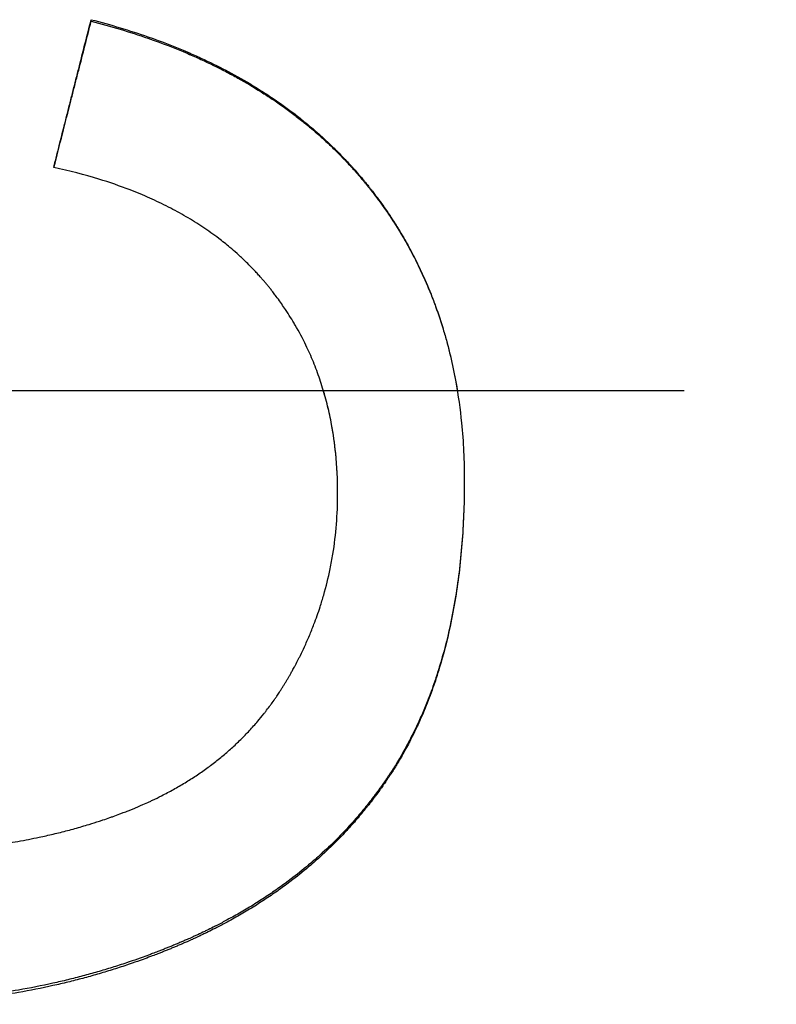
# Model space of a CAD drawing. Extents: x 0 to 236, y -3 to 3.
# Tile 7 of 12: x 0.932 to 1.258, y -0.264 to 0.16. Entities that reach past the tile are written whole.
import ezdxf

# ---------------------------------------------------------------- set-up
doc = ezdxf.new("R2010")
doc.units = 0
doc.header["$MEASUREMENT"] = 0
doc.linetypes.add('CHAIN', pattern=[0.7087, 0.4724, -0.0591, 0.1181, -0.0591])
doc.layers.get('0').update_dxf_attribs({"linetype": 'CONTINUOUS'})

msp = doc.modelspace()

# ---------------------------------------------------------------- linework, layer by layer
msp.add_line((0.96262, 0.15894), (0.96262, 0.15958))
at = {"linetype": 'CHAIN'}
msp.add_line((-0.045, 0), (236.26547, 0), dxfattribs=at)
for points, knots in [([(0.94652, 0.09601), (0.94697, 0.09778), (0.94742, 0.09955), (0.94787, 0.10131), (0.94831, 0.10308), (0.94876, 0.10485), (0.94921, 0.10661), (0.94988, 0.10926), (0.95055, 0.11191), (0.95122, 0.11456), (0.95144, 0.11545), (0.95167, 0.11633), (0.95189, 0.11721), (0.95234, 0.11898), (0.95278, 0.12075), (0.95323, 0.12251), (0.95346, 0.12339), (0.95368, 0.12428), (0.9539, 0.12516), (0.95435, 0.12693), (0.9548, 0.12869), (0.95524, 0.13046), (0.95547, 0.13134), (0.95569, 0.13222), (0.95591, 0.13311), (0.95636, 0.13487), (0.95681, 0.13664), (0.95726, 0.1384), (0.95748, 0.13929), (0.9577, 0.14017), (0.95793, 0.14105), (0.9586, 0.1437), (0.95927, 0.14635), (0.95994, 0.149), (0.96083, 0.15253), (0.96173, 0.15606), (0.96262, 0.15958)], [0, 0, 0, 0, 0.0138985, 0.0138985, 0.0138985, 0.0277971, 0.0277971, 0.0277971, 0.0486448, 0.0486448, 0.0486448, 0.0555941, 0.0555941, 0.0555941, 0.0694926, 0.0694926, 0.0694926, 0.0764419, 0.0764419, 0.0764419, 0.0903404, 0.0903404, 0.0903404, 0.0972897, 0.0972897, 0.0972897, 0.1111882, 0.1111882, 0.1111882, 0.1181375, 0.1181375, 0.1181375, 0.1389853, 0.1389853, 0.1389853, 0.1667823, 0.1667823, 0.1667823, 0.1667823]), ([(0.94662, 0.09599), (0.94905, 0.10555), (0.95147, 0.1151), (0.9539, 0.12466), (0.95435, 0.12641), (0.9548, 0.12817), (0.95524, 0.12993), (0.95547, 0.13081), (0.95569, 0.13169), (0.95591, 0.13257), (0.95636, 0.13433), (0.95681, 0.13609), (0.95726, 0.13785), (0.95904, 0.14488), (0.96083, 0.15191), (0.96262, 0.15894)], [0.0009659, 0.0009659, 0.0009659, 0.0009659, 0.0764419, 0.0764419, 0.0764419, 0.0903404, 0.0903404, 0.0903404, 0.0972897, 0.0972897, 0.0972897, 0.1111882, 0.1111882, 0.1111882, 0.1667823, 0.1667823, 0.1667823, 0.1667823]), ([(0.96262, 0.15958), (0.9711, 0.15741), (0.97924, 0.15496), (0.98706, 0.15223), (0.99298, 0.15017), (0.99871, 0.14794), (1.00426, 0.14556), (1.00614, 0.14475), (1.008, 0.14393), (1.00983, 0.14308), (1.01351, 0.14139), (1.0171, 0.13963), (1.0206, 0.13779), (1.02235, 0.13687), (1.02408, 0.13594), (1.02579, 0.13498), (1.02921, 0.13307), (1.03254, 0.13109), (1.03579, 0.12903), (1.03741, 0.12801), (1.03901, 0.12696), (1.04059, 0.1259), (1.04375, 0.12377), (1.04682, 0.12156), (1.04981, 0.11929), (1.05131, 0.11815), (1.05278, 0.11699), (1.05423, 0.11582), (1.05641, 0.11406), (1.05853, 0.11225), (1.06061, 0.11041), (1.06269, 0.10857), (1.06472, 0.10668), (1.06671, 0.10475), (1.06737, 0.10411), (1.06802, 0.10346), (1.06867, 0.10281), (1.06965, 0.10183), (1.07061, 0.10085), (1.07156, 0.09985), (1.07188, 0.09952), (1.0722, 0.09918), (1.07251, 0.09885), (1.07314, 0.09818), (1.07376, 0.0975), (1.07438, 0.09682), (1.07469, 0.09649), (1.075, 0.09614), (1.0753, 0.0958), (1.07592, 0.09512), (1.07652, 0.09443), (1.07712, 0.09374), (1.07743, 0.09339), (1.07773, 0.09304), (1.07802, 0.0927), (1.07862, 0.092), (1.07921, 0.0913), (1.0798, 0.09059), (1.08009, 0.09024), (1.08038, 0.08988), (1.08067, 0.08953), (1.08111, 0.08899), (1.08154, 0.08846), (1.08197, 0.08792), (1.08211, 0.08774), (1.08225, 0.08756), (1.0824, 0.08738), (1.08268, 0.08702), (1.08296, 0.08666), (1.08325, 0.0863), (1.08339, 0.08612), (1.08353, 0.08594), (1.08367, 0.08575), (1.08409, 0.08521), (1.0845, 0.08466), (1.08492, 0.08412), (1.08519, 0.08375), (1.08547, 0.08339), (1.08574, 0.08302), (1.08656, 0.08192), (1.08736, 0.08081), (1.08816, 0.0797), (1.08868, 0.07895), (1.08921, 0.07821), (1.08972, 0.07746), (1.09075, 0.07596), (1.09176, 0.07444), (1.09274, 0.07292), (1.09324, 0.07215), (1.09372, 0.07139), (1.0942, 0.07061), (1.09516, 0.06907), (1.0961, 0.06752), (1.09701, 0.06595), (1.09747, 0.06517), (1.09792, 0.06438), (1.09836, 0.06359), (1.0997, 0.06122), (1.10098, 0.05882), (1.1022, 0.05638), (1.10302, 0.05476), (1.10381, 0.05313), (1.10458, 0.05148), (1.10612, 0.04818), (1.10756, 0.04483), (1.10891, 0.04143), (1.10959, 0.03972), (1.11024, 0.03801), (1.11086, 0.03628), (1.11212, 0.03282), (1.11328, 0.02931), (1.11434, 0.02574), (1.11487, 0.02396), (1.11538, 0.02216), (1.11586, 0.02035), (1.11683, 0.01673), (1.1177, 0.01305), (1.11848, 0.00933), (1.11887, 0.00746), (1.11923, 0.00559), (1.11957, 0.00369), (1.12061, -0.00208), (1.12143, -0.00797), (1.12203, -0.01399), (1.12283, -0.02209), (1.12323, -0.03041), (1.12323, -0.03896)], [0, 0, 0, 0, 0.162343, 0.162343, 0.162343, 0.285182, 0.285182, 0.285182, 0.326848, 0.326848, 0.326848, 0.410182, 0.410182, 0.410182, 0.451848, 0.451848, 0.451848, 0.535182, 0.535182, 0.535182, 0.576848, 0.576848, 0.576848, 0.660182, 0.660182, 0.660182, 0.701848, 0.701848, 0.701848, 0.764348, 0.764348, 0.764348, 0.826848, 0.826848, 0.826848, 0.847682, 0.847682, 0.847682, 0.878932, 0.878932, 0.878932, 0.889348, 0.889348, 0.889348, 0.910182, 0.910182, 0.910182, 0.920598, 0.920598, 0.920598, 0.941432, 0.941432, 0.941432, 0.951848, 0.951848, 0.951848, 0.972682, 0.972682, 0.972682, 0.983098, 0.983098, 0.983098, 0.998723, 0.998723, 0.998723, 1.003932, 1.003932, 1.003932, 1.014348, 1.014348, 1.014348, 1.019557, 1.019557, 1.019557, 1.035182, 1.035182, 1.035182, 1.045598, 1.045598, 1.045598, 1.076848, 1.076848, 1.076848, 1.097682, 1.097682, 1.097682, 1.139348, 1.139348, 1.139348, 1.160182, 1.160182, 1.160182, 1.201848, 1.201848, 1.201848, 1.222682, 1.222682, 1.222682, 1.285182, 1.285182, 1.285182, 1.326848, 1.326848, 1.326848, 1.410182, 1.410182, 1.410182, 1.451848, 1.451848, 1.451848, 1.535182, 1.535182, 1.535182, 1.576848, 1.576848, 1.576848, 1.660182, 1.660182, 1.660182, 1.701848, 1.701848, 1.701848, 1.82901, 1.82901, 1.82901, 2, 2, 2, 2]), ([(0.96262, 0.15894), (0.9711, 0.15678), (0.97924, 0.15434), (0.98706, 0.15162), (0.99298, 0.14956), (0.99871, 0.14735), (1.00426, 0.14497), (1.00614, 0.14417), (1.008, 0.14335), (1.00983, 0.1425), (1.01351, 0.14082), (1.0171, 0.13907), (1.0206, 0.13724), (1.02235, 0.13632), (1.02408, 0.13539), (1.02579, 0.13444), (1.02921, 0.13254), (1.03254, 0.13056), (1.03579, 0.12851), (1.03741, 0.12749), (1.03901, 0.12645), (1.04059, 0.12539), (1.04375, 0.12327), (1.04682, 0.12107), (1.04981, 0.11881), (1.05131, 0.11767), (1.05278, 0.11652), (1.05423, 0.11535), (1.05641, 0.1136), (1.05853, 0.1118), (1.06061, 0.10996), (1.06131, 0.10935), (1.06199, 0.10874), (1.06268, 0.10811), (1.06404, 0.10687), (1.06538, 0.10561), (1.06671, 0.10433), (1.06737, 0.10369), (1.06802, 0.10305), (1.06867, 0.1024), (1.06965, 0.10142), (1.07061, 0.10044), (1.07156, 0.09945), (1.07188, 0.09912), (1.0722, 0.09878), (1.07251, 0.09845), (1.07314, 0.09778), (1.07376, 0.09711), (1.07438, 0.09643), (1.07469, 0.0961), (1.075, 0.09576), (1.0753, 0.09542), (1.07592, 0.09474), (1.07652, 0.09405), (1.07712, 0.09336), (1.07743, 0.09302), (1.07773, 0.09267), (1.07802, 0.09232), (1.07847, 0.0918), (1.07892, 0.09128), (1.07936, 0.09075), (1.0795, 0.09058), (1.07965, 0.0904), (1.0798, 0.09022), (1.08009, 0.08987), (1.08038, 0.08952), (1.08067, 0.08917), (1.08082, 0.08899), (1.08096, 0.08881), (1.08111, 0.08863), (1.08139, 0.08828), (1.08168, 0.08792), (1.08197, 0.08756), (1.08211, 0.08739), (1.08225, 0.08721), (1.0824, 0.08703), (1.08268, 0.08667), (1.08296, 0.08631), (1.08325, 0.08595), (1.08339, 0.08577), (1.08353, 0.08559), (1.08367, 0.08541), (1.08409, 0.08487), (1.0845, 0.08432), (1.08492, 0.08378), (1.08519, 0.08341), (1.08547, 0.08305), (1.08574, 0.08269), (1.08656, 0.08159), (1.08736, 0.08049), (1.08816, 0.07938), (1.08868, 0.07864), (1.08921, 0.07789), (1.08972, 0.07714), (1.09075, 0.07565), (1.09176, 0.07414), (1.09274, 0.07262), (1.09324, 0.07186), (1.09372, 0.0711), (1.0942, 0.07033), (1.09516, 0.0688), (1.0961, 0.06725), (1.09701, 0.06569), (1.09747, 0.06491), (1.09792, 0.06412), (1.09836, 0.06333), (1.0997, 0.06097), (1.10098, 0.05858), (1.1022, 0.05616), (1.10302, 0.05454), (1.10381, 0.05291), (1.10458, 0.05127), (1.10612, 0.04799), (1.10756, 0.04465), (1.10891, 0.04126), (1.10959, 0.03956), (1.11024, 0.03785), (1.11086, 0.03613), (1.11212, 0.03269), (1.11328, 0.02919), (1.11434, 0.02564), (1.11487, 0.02386), (1.11538, 0.02207), (1.11586, 0.02027), (1.11683, 0.01666), (1.1177, 0.013), (1.11848, 0.00929), (1.11887, 0.00743), (1.11923, 0.00556), (1.11957, 0.00368), (1.11979, 0.00246), (1.12, 0.00123), (1.12021, 0)], [0, 0, 0, 0, 0.162343, 0.162343, 0.162343, 0.285182, 0.285182, 0.285182, 0.326848, 0.326848, 0.326848, 0.410182, 0.410182, 0.410182, 0.451848, 0.451848, 0.451848, 0.535182, 0.535182, 0.535182, 0.576848, 0.576848, 0.576848, 0.660182, 0.660182, 0.660182, 0.701848, 0.701848, 0.701848, 0.764348, 0.764348, 0.764348, 0.785182, 0.785182, 0.785182, 0.826848, 0.826848, 0.826848, 0.847682, 0.847682, 0.847682, 0.878932, 0.878932, 0.878932, 0.889348, 0.889348, 0.889348, 0.910182, 0.910182, 0.910182, 0.920598, 0.920598, 0.920598, 0.941432, 0.941432, 0.941432, 0.951848, 0.951848, 0.951848, 0.967473, 0.967473, 0.967473, 0.972682, 0.972682, 0.972682, 0.983098, 0.983098, 0.983098, 0.988307, 0.988307, 0.988307, 0.998723, 0.998723, 0.998723, 1.003932, 1.003932, 1.003932, 1.014348, 1.014348, 1.014348, 1.019557, 1.019557, 1.019557, 1.035182, 1.035182, 1.035182, 1.045598, 1.045598, 1.045598, 1.076848, 1.076848, 1.076848, 1.097682, 1.097682, 1.097682, 1.139348, 1.139348, 1.139348, 1.160182, 1.160182, 1.160182, 1.201848, 1.201848, 1.201848, 1.222682, 1.222682, 1.222682, 1.285182, 1.285182, 1.285182, 1.326848, 1.326848, 1.326848, 1.410182, 1.410182, 1.410182, 1.451848, 1.451848, 1.451848, 1.535182, 1.535182, 1.535182, 1.576848, 1.576848, 1.576848, 1.660182, 1.660182, 1.660182, 1.701848, 1.701848, 1.701848, 1.728858, 1.728858, 1.728858, 1.728858]), ([(1.06872, -0.04445), (1.06872, -0.03851), (1.06843, -0.03273), (1.06787, -0.0271), (1.06744, -0.02288), (1.06685, -0.01874), (1.06611, -0.01469), (1.06586, -0.01334), (1.06559, -0.012), (1.0653, -0.01067), (1.06474, -0.00801), (1.0641, -0.00538), (1.06338, -0.0028), (1.06303, -0.0015), (1.06265, -0.00022), (1.06226, 0.00105), (1.06148, 0.0036), (1.06063, 0.00611), (1.0597, 0.00858), (1.05924, 0.00982), (1.05876, 0.01105), (1.05826, 0.01226), (1.05727, 0.0147), (1.0562, 0.01709), (1.05506, 0.01945), (1.05364, 0.0224), (1.0521, 0.02529), (1.05046, 0.02811), (1.05013, 0.02868), (1.0498, 0.02924), (1.04946, 0.0298), (1.04878, 0.03092), (1.04809, 0.03204), (1.04738, 0.03314), (1.04702, 0.03369), (1.04666, 0.03424), (1.0463, 0.03479), (1.04575, 0.03561), (1.04519, 0.03642), (1.04463, 0.03723), (1.04444, 0.0375), (1.04425, 0.03777), (1.04406, 0.03804), (1.04348, 0.03884), (1.0429, 0.03964), (1.04231, 0.04044), (1.04191, 0.04097), (1.04151, 0.04149), (1.04111, 0.04202), (1.0409, 0.04228), (1.0407, 0.04254), (1.0405, 0.0428), (1.04019, 0.0432), (1.03988, 0.04359), (1.03957, 0.04398), (1.03926, 0.04437), (1.03894, 0.04475), (1.03862, 0.04514), (1.03831, 0.04553), (1.03799, 0.04591), (1.03767, 0.0463), (1.03735, 0.04668), (1.03702, 0.04706), (1.03669, 0.04744), (1.03659, 0.04757), (1.03648, 0.04769), (1.03637, 0.04782), (1.03604, 0.0482), (1.03571, 0.04857), (1.03537, 0.04895), (1.03515, 0.0492), (1.03493, 0.04945), (1.03471, 0.0497), (1.03426, 0.05019), (1.0338, 0.05068), (1.03335, 0.05117), (1.03312, 0.05142), (1.03289, 0.05166), (1.03266, 0.0519), (1.0322, 0.05239), (1.03173, 0.05287), (1.03126, 0.05335), (1.03102, 0.05359), (1.03079, 0.05383), (1.03055, 0.05407), (1.02984, 0.05478), (1.02912, 0.05548), (1.02839, 0.05618), (1.0279, 0.05665), (1.02741, 0.05711), (1.02691, 0.05757), (1.02592, 0.05848), (1.02491, 0.05938), (1.02388, 0.06027), (1.02337, 0.06072), (1.02285, 0.06116), (1.02233, 0.0616), (1.02076, 0.06291), (1.01915, 0.06419), (1.01751, 0.06544), (1.01641, 0.06627), (1.0153, 0.06709), (1.01417, 0.0679), (1.0119, 0.06951), (1.00957, 0.07107), (1.00717, 0.07257), (1.00597, 0.07332), (1.00475, 0.07406), (1.00351, 0.07478), (1.00104, 0.07623), (0.9985, 0.07762), (0.99589, 0.07895), (0.99459, 0.07962), (0.99327, 0.08028), (0.99193, 0.08092), (0.98925, 0.0822), (0.9865, 0.08343), (0.98368, 0.0846), (0.98227, 0.08518), (0.98084, 0.08576), (0.9794, 0.08631), (0.97507, 0.08799), (0.97058, 0.08954), (0.96593, 0.09097), (0.95974, 0.09287), (0.95327, 0.09455), (0.94652, 0.09601)], [0, 0, 0, 0, 0.166667, 0.166667, 0.166667, 0.291667, 0.291667, 0.291667, 0.333333, 0.333333, 0.333333, 0.416667, 0.416667, 0.416667, 0.458333, 0.458333, 0.458333, 0.541667, 0.541667, 0.541667, 0.583333, 0.583333, 0.583333, 0.666667, 0.666667, 0.666667, 0.770833, 0.770833, 0.770833, 0.791667, 0.791667, 0.791667, 0.833333, 0.833333, 0.833333, 0.854167, 0.854167, 0.854167, 0.885417, 0.885417, 0.885417, 0.895833, 0.895833, 0.895833, 0.927083, 0.927083, 0.927083, 0.947917, 0.947917, 0.947917, 0.958333, 0.958333, 0.958333, 0.973958, 0.973958, 0.973958, 0.989583, 0.989583, 0.989583, 1.005208, 1.005208, 1.005208, 1.020833, 1.020833, 1.020833, 1.026042, 1.026042, 1.026042, 1.041667, 1.041667, 1.041667, 1.052083, 1.052083, 1.052083, 1.072917, 1.072917, 1.072917, 1.083333, 1.083333, 1.083333, 1.104167, 1.104167, 1.104167, 1.114583, 1.114583, 1.114583, 1.145833, 1.145833, 1.145833, 1.166667, 1.166667, 1.166667, 1.208333, 1.208333, 1.208333, 1.229167, 1.229167, 1.229167, 1.291667, 1.291667, 1.291667, 1.333333, 1.333333, 1.333333, 1.416667, 1.416667, 1.416667, 1.458333, 1.458333, 1.458333, 1.541667, 1.541667, 1.541667, 1.583333, 1.583333, 1.583333, 1.666667, 1.666667, 1.666667, 1.708333, 1.708333, 1.708333, 1.833333, 1.833333, 1.833333, 2, 2, 2, 2]), ([(1.06872, -0.04427), (1.06872, -0.03836), (1.06843, -0.0326), (1.06787, -0.02699), (1.06744, -0.02279), (1.06685, -0.01867), (1.06611, -0.01463), (1.06586, -0.01329), (1.06559, -0.01195), (1.0653, -0.01063), (1.06474, -0.00798), (1.0641, -0.00536), (1.06338, -0.00279), (1.06313, -0.00185), (1.06286, -0.00092), (1.06258, 0)], [0, 0, 0, 0, 0.1666667, 0.1666667, 0.1666667, 0.2916667, 0.2916667, 0.2916667, 0.3333333, 0.3333333, 0.3333333, 0.4166667, 0.4166667, 0.4166667, 0.4468698, 0.4468698, 0.4468698, 0.4468698]), ([(1.12323, -0.03896), (1.12323, -0.04762), (1.12293, -0.056), (1.12233, -0.06412), (1.12169, -0.07267), (1.12073, -0.08093), (1.11943, -0.08888), (1.11875, -0.09304), (1.11798, -0.09712), (1.11712, -0.10111), (1.11579, -0.1073), (1.11424, -0.11329), (1.11247, -0.11908), (1.11184, -0.12113), (1.11119, -0.12315), (1.1105, -0.12515), (1.10948, -0.12815), (1.1084, -0.1311), (1.10725, -0.13398), (1.10687, -0.13495), (1.10648, -0.1359), (1.10609, -0.13685), (1.1053, -0.13876), (1.10448, -0.14063), (1.10363, -0.14248), (1.10321, -0.14341), (1.10278, -0.14433), (1.10234, -0.14524), (1.10167, -0.14664), (1.10098, -0.14804), (1.10028, -0.14941), (1.10003, -0.1499), (1.09978, -0.15038), (1.09953, -0.15086), (1.09903, -0.15182), (1.09852, -0.15277), (1.098, -0.15371), (1.09774, -0.15418), (1.09748, -0.15465), (1.09721, -0.15512), (1.09669, -0.15606), (1.09615, -0.15699), (1.09561, -0.15791), (1.09534, -0.15837), (1.09506, -0.15883), (1.09479, -0.15929), (1.09438, -0.15998), (1.09396, -0.16066), (1.09354, -0.16134), (1.0934, -0.16156), (1.09325, -0.16179), (1.09311, -0.16202), (1.09283, -0.16247), (1.09254, -0.16291), (1.09226, -0.16336), (1.09211, -0.16358), (1.09197, -0.16381), (1.09182, -0.16403), (1.09153, -0.16447), (1.09124, -0.16492), (1.09095, -0.16536), (1.0908, -0.16558), (1.09066, -0.1658), (1.09051, -0.16602), (1.09021, -0.16646), (1.08992, -0.1669), (1.08962, -0.16734), (1.08947, -0.16756), (1.08932, -0.16777), (1.08917, -0.16799), (1.08872, -0.16865), (1.08827, -0.1693), (1.08781, -0.16994), (1.0875, -0.17037), (1.08719, -0.1708), (1.08689, -0.17123), (1.08627, -0.17209), (1.08564, -0.17294), (1.08501, -0.17379), (1.08469, -0.17421), (1.08438, -0.17463), (1.08406, -0.17505), (1.08342, -0.17589), (1.08277, -0.17672), (1.08212, -0.17755), (1.08179, -0.17796), (1.08146, -0.17838), (1.08113, -0.17879), (1.08012, -0.18005), (1.07909, -0.18129), (1.07804, -0.18253), (1.07734, -0.18336), (1.07662, -0.18418), (1.0759, -0.185), (1.07446, -0.18663), (1.07299, -0.18824), (1.07149, -0.18983), (1.07074, -0.19062), (1.06998, -0.19141), (1.06921, -0.19219), (1.06692, -0.19453), (1.06455, -0.19682), (1.06212, -0.19904), (1.06049, -0.20053), (1.05884, -0.20199), (1.05716, -0.20343), (1.05465, -0.20556), (1.05207, -0.20765), (1.04943, -0.20967), (1.04856, -0.21034), (1.04769, -0.211), (1.0468, -0.21166), (1.04504, -0.21296), (1.04324, -0.21425), (1.04142, -0.21551), (1.04051, -0.21614), (1.03959, -0.21676), (1.03866, -0.21738), (1.03681, -0.21862), (1.03492, -0.21983), (1.03301, -0.22102), (1.03206, -0.22162), (1.03109, -0.2222), (1.03012, -0.22279), (1.02818, -0.22395), (1.02621, -0.22509), (1.02421, -0.22621), (1.02322, -0.22677), (1.02221, -0.22732), (1.02119, -0.22787), (1.0197, -0.22867), (1.0182, -0.22946), (1.01667, -0.23024), (1.01619, -0.23049), (1.0157, -0.23074), (1.01521, -0.23099), (1.01422, -0.23148), (1.01324, -0.23197), (1.01224, -0.23245), (1.01175, -0.23269), (1.01125, -0.23293), (1.01075, -0.23317), (1.00975, -0.23365), (1.00874, -0.23412), (1.00772, -0.23458), (1.00722, -0.23482), (1.00671, -0.23505), (1.0062, -0.23528), (1.00543, -0.23563), (1.00466, -0.23597), (1.00389, -0.23631), (1.00364, -0.23642), (1.00338, -0.23654), (1.00312, -0.23665), (1.0026, -0.23687), (1.00208, -0.2371), (1.00156, -0.23732), (1.0013, -0.23743), (1.00104, -0.23754), (1.00078, -0.23765), (1.00026, -0.23788), (0.99974, -0.2381), (0.99922, -0.23831), (0.99895, -0.23842), (0.99869, -0.23853), (0.99843, -0.23864), (0.99791, -0.23886), (0.99738, -0.23907), (0.99686, -0.23929), (0.99659, -0.2394), (0.99633, -0.2395), (0.99607, -0.23961), (0.99554, -0.23982), (0.99502, -0.24003), (0.99449, -0.24024), (0.99423, -0.24035), (0.99397, -0.24045), (0.9937, -0.24056), (0.99317, -0.24076), (0.99265, -0.24097), (0.99212, -0.24118), (0.99186, -0.24128), (0.99159, -0.24138), (0.99133, -0.24148), (0.99053, -0.24179), (0.98974, -0.24209), (0.98895, -0.24239), (0.98842, -0.24259), (0.98789, -0.24279), (0.98735, -0.24299), (0.98629, -0.24338), (0.98523, -0.24377), (0.98416, -0.24415), (0.98363, -0.24434), (0.98309, -0.24453), (0.98256, -0.24472), (0.981, -0.24527), (0.97943, -0.24581), (0.97785, -0.24634), (0.97682, -0.24669), (0.97578, -0.24703), (0.97474, -0.24736), (0.97266, -0.24804), (0.97057, -0.24869), (0.96848, -0.24932), (0.96743, -0.24963), (0.96638, -0.24994), (0.96533, -0.25024), (0.96322, -0.25085), (0.96111, -0.25144), (0.959, -0.252), (0.95794, -0.25228), (0.95688, -0.25256), (0.95581, -0.25283), (0.95369, -0.25337), (0.95155, -0.2539), (0.94941, -0.2544), (0.94834, -0.25465), (0.94727, -0.25489), (0.94619, -0.25513), (0.94131, -0.25622), (0.93638, -0.2572), (0.93142, -0.25806), (0.92755, -0.25874), (0.92365, -0.25935), (0.91973, -0.25989), (0.91189, -0.26097), (0.90395, -0.26178), (0.89592, -0.26232), (0.88788, -0.26286), (0.87975, -0.26313), (0.87152, -0.26313)], [0.001017, 0.001017, 0.001017, 0.001017, 0.169201, 0.169201, 0.169201, 0.346633, 0.346633, 0.346633, 0.439465, 0.439465, 0.439465, 0.583228, 0.583228, 0.583228, 0.634158, 0.634158, 0.634158, 0.710554, 0.710554, 0.710554, 0.73602, 0.73602, 0.73602, 0.78695, 0.78695, 0.78695, 0.812416, 0.812416, 0.812416, 0.851649, 0.851649, 0.851649, 0.865418, 0.865418, 0.865418, 0.892955, 0.892955, 0.892955, 0.906724, 0.906724, 0.906724, 0.934261, 0.934261, 0.934261, 0.94803, 0.94803, 0.94803, 0.968683, 0.968683, 0.968683, 0.975567, 0.975567, 0.975567, 0.989336, 0.989336, 0.989336, 0.99622, 0.99622, 0.99622, 1.009989, 1.009989, 1.009989, 1.016873, 1.016873, 1.016873, 1.030642, 1.030642, 1.030642, 1.037526, 1.037526, 1.037526, 1.058179, 1.058179, 1.058179, 1.071948, 1.071948, 1.071948, 1.099485, 1.099485, 1.099485, 1.113254, 1.113254, 1.113254, 1.140791, 1.140791, 1.140791, 1.154559, 1.154559, 1.154559, 1.19677, 1.19677, 1.19677, 1.225212, 1.225212, 1.225212, 1.282097, 1.282097, 1.282097, 1.310539, 1.310539, 1.310539, 1.395865, 1.395865, 1.395865, 1.452749, 1.452749, 1.452749, 1.537474, 1.537474, 1.537474, 1.565314, 1.565314, 1.565314, 1.620994, 1.620994, 1.620994, 1.648834, 1.648834, 1.648834, 1.704514, 1.704514, 1.704514, 1.732354, 1.732354, 1.732354, 1.788034, 1.788034, 1.788034, 1.815874, 1.815874, 1.815874, 1.856823, 1.856823, 1.856823, 1.869932, 1.869932, 1.869932, 1.896149, 1.896149, 1.896149, 1.909257, 1.909257, 1.909257, 1.935474, 1.935474, 1.935474, 1.948583, 1.948583, 1.948583, 1.968245, 1.968245, 1.968245, 1.9748, 1.9748, 1.9748, 1.987908, 1.987908, 1.987908, 1.994463, 1.994463, 1.994463, 2.007571, 2.007571, 2.007571, 2.014125, 2.014125, 2.014125, 2.027234, 2.027234, 2.027234, 2.033788, 2.033788, 2.033788, 2.046897, 2.046897, 2.046897, 2.053451, 2.053451, 2.053451, 2.066559, 2.066559, 2.066559, 2.073114, 2.073114, 2.073114, 2.092776, 2.092776, 2.092776, 2.105885, 2.105885, 2.105885, 2.132102, 2.132102, 2.132102, 2.14521, 2.14521, 2.14521, 2.183608, 2.183608, 2.183608, 2.208896, 2.208896, 2.208896, 2.259473, 2.259473, 2.259473, 2.284762, 2.284762, 2.284762, 2.335339, 2.335339, 2.335339, 2.360627, 2.360627, 2.360627, 2.411204, 2.411204, 2.411204, 2.436493, 2.436493, 2.436493, 2.551484, 2.551484, 2.551484, 2.641187, 2.641187, 2.641187, 2.820594, 2.820594, 2.820594, 3, 3, 3, 3]), ([(1.12323, -0.03896), (1.12323, -0.04771), (1.12293, -0.05618), (1.12233, -0.06438), (1.12169, -0.07297), (1.12073, -0.08126), (1.11943, -0.08924), (1.11875, -0.09342), (1.11798, -0.09751), (1.11712, -0.10152), (1.11579, -0.10773), (1.11424, -0.11375), (1.11247, -0.11956), (1.11184, -0.12162), (1.11119, -0.12365), (1.1105, -0.12566), (1.10948, -0.12867), (1.1084, -0.13163), (1.10725, -0.13453), (1.10611, -0.13743), (1.1049, -0.14027), (1.10363, -0.14306), (1.10321, -0.14399), (1.10278, -0.14491), (1.10234, -0.14583), (1.10167, -0.14724), (1.10098, -0.14864), (1.10028, -0.15002), (1.10003, -0.1505), (1.09978, -0.15099), (1.09953, -0.15147), (1.09903, -0.15243), (1.09852, -0.15339), (1.098, -0.15433), (1.09774, -0.15481), (1.09748, -0.15528), (1.09721, -0.15575), (1.09669, -0.15669), (1.09615, -0.15763), (1.09561, -0.15855), (1.09534, -0.15902), (1.09506, -0.15948), (1.09479, -0.15994), (1.09438, -0.16063), (1.09396, -0.16131), (1.09354, -0.16199), (1.09311, -0.16267), (1.09269, -0.16335), (1.09226, -0.16402), (1.09183, -0.16469), (1.09139, -0.16536), (1.09095, -0.16603), (1.0908, -0.16625), (1.09066, -0.16647), (1.09051, -0.16669), (1.09021, -0.16713), (1.08992, -0.16758), (1.08962, -0.16801), (1.08947, -0.16823), (1.08932, -0.16845), (1.08917, -0.16867), (1.08872, -0.16933), (1.08827, -0.16998), (1.08781, -0.17063), (1.0875, -0.17106), (1.08719, -0.1715), (1.08689, -0.17193), (1.08627, -0.17279), (1.08564, -0.17364), (1.08501, -0.17449), (1.08469, -0.17491), (1.08438, -0.17534), (1.08406, -0.17576), (1.08342, -0.1766), (1.08277, -0.17744), (1.08212, -0.17827), (1.08179, -0.17869), (1.08146, -0.1791), (1.08113, -0.17951), (1.08012, -0.18078), (1.07909, -0.18203), (1.07804, -0.18327), (1.07734, -0.1841), (1.07662, -0.18493), (1.0759, -0.18575), (1.07446, -0.18739), (1.07299, -0.18901), (1.07149, -0.1906), (1.07074, -0.19139), (1.06998, -0.19218), (1.06921, -0.19297), (1.06692, -0.19532), (1.06455, -0.19761), (1.06212, -0.19985), (1.06049, -0.20134), (1.05884, -0.20281), (1.05716, -0.20425), (1.05465, -0.2064), (1.05207, -0.20849), (1.04943, -0.21052), (1.04856, -0.21119), (1.04769, -0.21186), (1.0468, -0.21251), (1.04504, -0.21383), (1.04324, -0.21512), (1.04142, -0.21638), (1.04051, -0.21701), (1.03959, -0.21764), (1.03866, -0.21826), (1.03681, -0.2195), (1.03492, -0.22072), (1.03301, -0.22192), (1.03206, -0.22251), (1.03109, -0.2231), (1.03012, -0.22369), (1.02818, -0.22486), (1.02621, -0.226), (1.02421, -0.22713), (1.02322, -0.22769), (1.02221, -0.22824), (1.02119, -0.22879), (1.0197, -0.2296), (1.0182, -0.23039), (1.01667, -0.23117), (1.01619, -0.23142), (1.0157, -0.23167), (1.01521, -0.23192), (1.01422, -0.23242), (1.01324, -0.23291), (1.01224, -0.23339), (1.01175, -0.23363), (1.01125, -0.23387), (1.01075, -0.23411), (1.00975, -0.23459), (1.00874, -0.23507), (1.00772, -0.23553), (1.00722, -0.23577), (1.00671, -0.236), (1.0062, -0.23623), (1.00543, -0.23658), (1.00466, -0.23693), (1.00389, -0.23727), (1.00364, -0.23738), (1.00338, -0.23749), (1.00312, -0.23761), (1.0026, -0.23783), (1.00208, -0.23806), (1.00156, -0.23828), (1.0013, -0.23839), (1.00104, -0.23851), (1.00078, -0.23862), (1.00026, -0.23884), (0.99974, -0.23906), (0.99922, -0.23928), (0.99895, -0.23939), (0.99869, -0.2395), (0.99843, -0.23961), (0.99791, -0.23983), (0.99738, -0.24004), (0.99686, -0.24026), (0.99659, -0.24036), (0.99633, -0.24047), (0.99607, -0.24058), (0.99554, -0.24079), (0.99502, -0.241), (0.99449, -0.24122), (0.99423, -0.24132), (0.99397, -0.24143), (0.9937, -0.24153), (0.99317, -0.24174), (0.99265, -0.24195), (0.99212, -0.24215), (0.99186, -0.24226), (0.99159, -0.24236), (0.99133, -0.24246), (0.99053, -0.24277), (0.98974, -0.24307), (0.98895, -0.24338), (0.98842, -0.24358), (0.98789, -0.24377), (0.98735, -0.24397), (0.98629, -0.24437), (0.98523, -0.24476), (0.98416, -0.24514), (0.98363, -0.24533), (0.98309, -0.24552), (0.98256, -0.24571), (0.981, -0.24627), (0.97943, -0.24681), (0.97785, -0.24734), (0.97682, -0.24768), (0.97578, -0.24803), (0.97474, -0.24836), (0.97266, -0.24904), (0.97057, -0.24969), (0.96848, -0.25032), (0.96743, -0.25064), (0.96638, -0.25095), (0.96533, -0.25126), (0.96322, -0.25187), (0.96111, -0.25245), (0.959, -0.25302), (0.95794, -0.2533), (0.95688, -0.25358), (0.95581, -0.25386), (0.95369, -0.2544), (0.95155, -0.25492), (0.94941, -0.25543), (0.94834, -0.25568), (0.94727, -0.25592), (0.94619, -0.25616), (0.94131, -0.25726), (0.93638, -0.25824), (0.93142, -0.25911), (0.92755, -0.25978), (0.92365, -0.2604), (0.91973, -0.26094), (0.91189, -0.26202), (0.90395, -0.26284), (0.89592, -0.26338), (0.88788, -0.26392), (0.87975, -0.26419), (0.87152, -0.26419)], [0, 0, 0, 0, 0.169201, 0.169201, 0.169201, 0.346633, 0.346633, 0.346633, 0.439465, 0.439465, 0.439465, 0.583228, 0.583228, 0.583228, 0.634158, 0.634158, 0.634158, 0.710554, 0.710554, 0.710554, 0.78695, 0.78695, 0.78695, 0.812416, 0.812416, 0.812416, 0.851649, 0.851649, 0.851649, 0.865418, 0.865418, 0.865418, 0.892955, 0.892955, 0.892955, 0.906724, 0.906724, 0.906724, 0.934261, 0.934261, 0.934261, 0.94803, 0.94803, 0.94803, 0.968683, 0.968683, 0.968683, 0.989336, 0.989336, 0.989336, 1.009989, 1.009989, 1.009989, 1.016873, 1.016873, 1.016873, 1.030642, 1.030642, 1.030642, 1.037526, 1.037526, 1.037526, 1.058179, 1.058179, 1.058179, 1.071948, 1.071948, 1.071948, 1.099485, 1.099485, 1.099485, 1.113254, 1.113254, 1.113254, 1.140791, 1.140791, 1.140791, 1.154559, 1.154559, 1.154559, 1.19677, 1.19677, 1.19677, 1.225212, 1.225212, 1.225212, 1.282097, 1.282097, 1.282097, 1.310539, 1.310539, 1.310539, 1.395865, 1.395865, 1.395865, 1.452749, 1.452749, 1.452749, 1.537474, 1.537474, 1.537474, 1.565314, 1.565314, 1.565314, 1.620994, 1.620994, 1.620994, 1.648834, 1.648834, 1.648834, 1.704514, 1.704514, 1.704514, 1.732354, 1.732354, 1.732354, 1.788034, 1.788034, 1.788034, 1.815874, 1.815874, 1.815874, 1.856823, 1.856823, 1.856823, 1.869932, 1.869932, 1.869932, 1.896149, 1.896149, 1.896149, 1.909257, 1.909257, 1.909257, 1.935474, 1.935474, 1.935474, 1.948583, 1.948583, 1.948583, 1.968245, 1.968245, 1.968245, 1.9748, 1.9748, 1.9748, 1.987908, 1.987908, 1.987908, 1.994463, 1.994463, 1.994463, 2.007571, 2.007571, 2.007571, 2.014125, 2.014125, 2.014125, 2.027234, 2.027234, 2.027234, 2.033788, 2.033788, 2.033788, 2.046897, 2.046897, 2.046897, 2.053451, 2.053451, 2.053451, 2.066559, 2.066559, 2.066559, 2.073114, 2.073114, 2.073114, 2.092776, 2.092776, 2.092776, 2.105885, 2.105885, 2.105885, 2.132102, 2.132102, 2.132102, 2.14521, 2.14521, 2.14521, 2.183608, 2.183608, 2.183608, 2.208896, 2.208896, 2.208896, 2.259473, 2.259473, 2.259473, 2.284762, 2.284762, 2.284762, 2.335339, 2.335339, 2.335339, 2.360627, 2.360627, 2.360627, 2.411204, 2.411204, 2.411204, 2.436493, 2.436493, 2.436493, 2.551484, 2.551484, 2.551484, 2.641187, 2.641187, 2.641187, 2.820594, 2.820594, 2.820594, 3, 3, 3, 3]), ([(0.87116, -0.19899), (0.87553, -0.19899), (0.87985, -0.19892), (0.8841, -0.19879), (0.88836, -0.19865), (0.89256, -0.19844), (0.8967, -0.19817), (0.89877, -0.19803), (0.90082, -0.19788), (0.90286, -0.1977), (0.90711, -0.19735), (0.91129, -0.19692), (0.91541, -0.19641), (0.91755, -0.19615), (0.91967, -0.19586), (0.92178, -0.19556), (0.92494, -0.1951), (0.92806, -0.1946), (0.93114, -0.19406), (0.93422, -0.19351), (0.93727, -0.19292), (0.94027, -0.19228), (0.94127, -0.19207), (0.94227, -0.19185), (0.94326, -0.19163), (0.94532, -0.19117), (0.94736, -0.19069), (0.94939, -0.19018), (0.95044, -0.18992), (0.95148, -0.18965), (0.95252, -0.18938), (0.95459, -0.18883), (0.95665, -0.18826), (0.95868, -0.18767), (0.9597, -0.18737), (0.96072, -0.18707), (0.96172, -0.18676), (0.96324, -0.1863), (0.96474, -0.18583), (0.96623, -0.18534), (0.96672, -0.18518), (0.96722, -0.18501), (0.96771, -0.18485), (0.9687, -0.18451), (0.96968, -0.18418), (0.97066, -0.18383), (0.97115, -0.18366), (0.97164, -0.18349), (0.97212, -0.18332), (0.9731, -0.18297), (0.97407, -0.18261), (0.97503, -0.18225), (0.97551, -0.18207), (0.97599, -0.18189), (0.97647, -0.18171), (0.97719, -0.18143), (0.9779, -0.18115), (0.97862, -0.18087), (0.97885, -0.18078), (0.97909, -0.18068), (0.97933, -0.18059), (0.9798, -0.1804), (0.98027, -0.18021), (0.98074, -0.18002), (0.98097, -0.17992), (0.98121, -0.17982), (0.98144, -0.17973), (0.98214, -0.17944), (0.98284, -0.17914), (0.98353, -0.17884), (0.98399, -0.17864), (0.98445, -0.17844), (0.98491, -0.17824), (0.98583, -0.17784), (0.98673, -0.17743), (0.98763, -0.17701), (0.98808, -0.1768), (0.98853, -0.17659), (0.98898, -0.17638), (0.99032, -0.17575), (0.99164, -0.1751), (0.99294, -0.17444), (0.99381, -0.17399), (0.99468, -0.17354), (0.99553, -0.17309), (0.99724, -0.17218), (0.99892, -0.17125), (1.00057, -0.17028), (1.00139, -0.1698), (1.00221, -0.16932), (1.00302, -0.16882), (1.00464, -0.16784), (1.00623, -0.16683), (1.00779, -0.16579), (1.00857, -0.16527), (1.00934, -0.16475), (1.0101, -0.16422), (1.01163, -0.16315), (1.01313, -0.16207), (1.0146, -0.16095), (1.01533, -0.1604), (1.01606, -0.15983), (1.01678, -0.15926), (1.01821, -0.15812), (1.01962, -0.15696), (1.021, -0.15577), (1.02169, -0.15517), (1.02237, -0.15457), (1.02304, -0.15397), (1.02439, -0.15275), (1.0257, -0.15151), (1.02699, -0.15024), (1.02763, -0.14961), (1.02827, -0.14897), (1.0289, -0.14832), (1.03015, -0.14703), (1.03138, -0.14572), (1.03257, -0.14437), (1.03317, -0.1437), (1.03376, -0.14302), (1.03434, -0.14234), (1.03522, -0.14131), (1.03608, -0.14027), (1.03692, -0.13922), (1.0372, -0.13887), (1.03747, -0.13851), (1.03775, -0.13816), (1.0383, -0.13745), (1.03885, -0.13673), (1.03938, -0.13601), (1.03965, -0.13565), (1.03992, -0.13529), (1.04018, -0.13492), (1.04071, -0.13419), (1.04124, -0.13346), (1.04175, -0.13272), (1.04201, -0.13234), (1.04226, -0.13197), (1.04252, -0.1316), (1.0429, -0.13104), (1.04327, -0.13047), (1.04365, -0.1299), (1.04377, -0.12972), (1.04389, -0.12953), (1.04402, -0.12934), (1.04426, -0.12895), (1.04451, -0.12857), (1.04475, -0.12819), (1.04487, -0.128), (1.04499, -0.12781), (1.04511, -0.12761), (1.04535, -0.12723), (1.04559, -0.12684), (1.04582, -0.12645), (1.04594, -0.12626), (1.04606, -0.12606), (1.04618, -0.12587), (1.04641, -0.12548), (1.04665, -0.12509), (1.04688, -0.1247), (1.04699, -0.1245), (1.04711, -0.12431), (1.04722, -0.12411), (1.04745, -0.12372), (1.04768, -0.12333), (1.0479, -0.12293), (1.04802, -0.12274), (1.04813, -0.12254), (1.04824, -0.12234), (1.04846, -0.12195), (1.04869, -0.12156), (1.04891, -0.12116), (1.04902, -0.12097), (1.04912, -0.12077), (1.04923, -0.12057), (1.04956, -0.11998), (1.04988, -0.11939), (1.0502, -0.11879), (1.05042, -0.11839), (1.05063, -0.118), (1.05084, -0.1176), (1.05125, -0.11681), (1.05166, -0.11601), (1.05207, -0.11521), (1.05227, -0.11481), (1.05247, -0.11441), (1.05267, -0.11401), (1.05326, -0.11281), (1.05384, -0.1116), (1.0544, -0.11039), (1.05477, -0.10958), (1.05514, -0.10877), (1.0555, -0.10796), (1.05622, -0.10634), (1.05691, -0.10471), (1.05757, -0.10307), (1.0579, -0.10225), (1.05822, -0.10142), (1.05853, -0.1006), (1.05948, -0.09813), (1.06036, -0.09564), (1.06118, -0.09313), (1.06172, -0.09145), (1.06223, -0.08977), (1.06272, -0.08808), (1.06379, -0.08434), (1.06471, -0.08056), (1.0655, -0.07675), (1.06593, -0.07465), (1.06631, -0.07255), (1.06666, -0.07043), (1.06735, -0.0662), (1.06786, -0.06192), (1.0682, -0.05759), (1.06855, -0.05326), (1.06872, -0.04888), (1.06872, -0.04445)], [0, 0, 0, 0, 0.107397, 0.107397, 0.107397, 0.214794, 0.214794, 0.214794, 0.268492, 0.268492, 0.268492, 0.380317, 0.380317, 0.380317, 0.438443, 0.438443, 0.438443, 0.525633, 0.525633, 0.525633, 0.612823, 0.612823, 0.612823, 0.641886, 0.641886, 0.641886, 0.702199, 0.702199, 0.702199, 0.733449, 0.733449, 0.733449, 0.795949, 0.795949, 0.795949, 0.827199, 0.827199, 0.827199, 0.874074, 0.874074, 0.874074, 0.889699, 0.889699, 0.889699, 0.920949, 0.920949, 0.920949, 0.936574, 0.936574, 0.936574, 0.967824, 0.967824, 0.967824, 0.983449, 0.983449, 0.983449, 1.006887, 1.006887, 1.006887, 1.014699, 1.014699, 1.014699, 1.030324, 1.030324, 1.030324, 1.038137, 1.038137, 1.038137, 1.061574, 1.061574, 1.061574, 1.077199, 1.077199, 1.077199, 1.108449, 1.108449, 1.108449, 1.124074, 1.124074, 1.124074, 1.170949, 1.170949, 1.170949, 1.202199, 1.202199, 1.202199, 1.264699, 1.264699, 1.264699, 1.295949, 1.295949, 1.295949, 1.358449, 1.358449, 1.358449, 1.389699, 1.389699, 1.389699, 1.452199, 1.452199, 1.452199, 1.483449, 1.483449, 1.483449, 1.545949, 1.545949, 1.545949, 1.577199, 1.577199, 1.577199, 1.639699, 1.639699, 1.639699, 1.670949, 1.670949, 1.670949, 1.733449, 1.733449, 1.733449, 1.764699, 1.764699, 1.764699, 1.811574, 1.811574, 1.811574, 1.827199, 1.827199, 1.827199, 1.858449, 1.858449, 1.858449, 1.874074, 1.874074, 1.874074, 1.905324, 1.905324, 1.905324, 1.920949, 1.920949, 1.920949, 1.944387, 1.944387, 1.944387, 1.952199, 1.952199, 1.952199, 1.967824, 1.967824, 1.967824, 1.975637, 1.975637, 1.975637, 1.991262, 1.991262, 1.991262, 1.999074, 1.999074, 1.999074, 2.014699, 2.014699, 2.014699, 2.022512, 2.022512, 2.022512, 2.038137, 2.038137, 2.038137, 2.045949, 2.045949, 2.045949, 2.061574, 2.061574, 2.061574, 2.069387, 2.069387, 2.069387, 2.092824, 2.092824, 2.092824, 2.108449, 2.108449, 2.108449, 2.139699, 2.139699, 2.139699, 2.155324, 2.155324, 2.155324, 2.202199, 2.202199, 2.202199, 2.233449, 2.233449, 2.233449, 2.295949, 2.295949, 2.295949, 2.327199, 2.327199, 2.327199, 2.420949, 2.420949, 2.420949, 2.483449, 2.483449, 2.483449, 2.621624, 2.621624, 2.621624, 2.697299, 2.697299, 2.697299, 2.84865, 2.84865, 2.84865, 3, 3, 3, 3])]:
    msp.add_open_spline(points, degree=3, knots=knots)

doc.saveas('drawing.dxf')
